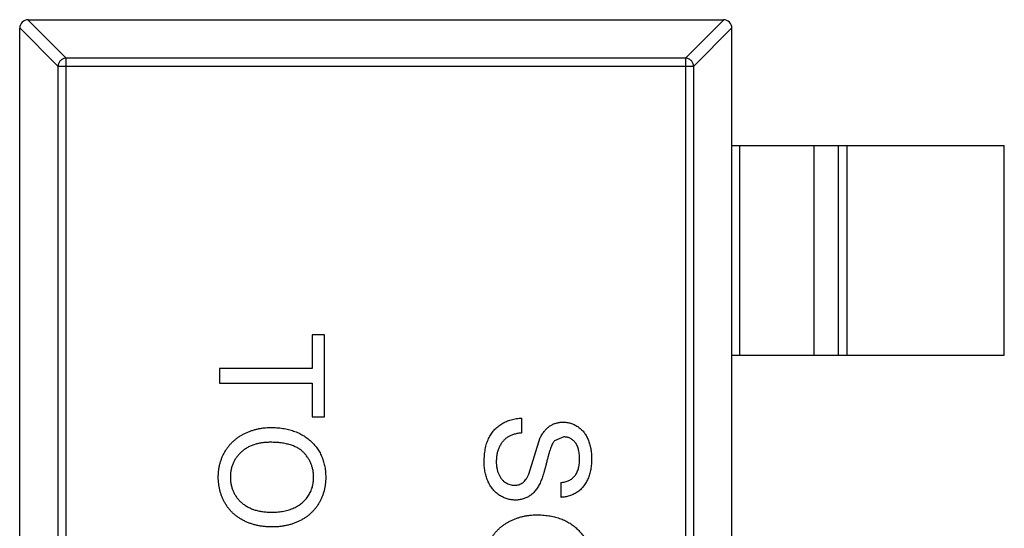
# Model space of a CAD drawing. Header units: millimetres. Extents: x -16 to 538, y -56 to 87.
# Tile 9 of 162: x 394.12 to 396.47, y -3.18 to -1.97. Entities that reach past the tile are written whole.
import ezdxf

# ---------------------------------------------------------------- set-up
doc = ezdxf.new("R2010")
doc.units = ezdxf.units.MM
doc.header["$LTSCALE"] = 1.21
doc.header["$MEASUREMENT"] = 0
doc.layers.get('0').update_dxf_attribs({"linetype": 'CONTINUOUS'})

msp = doc.modelspace()

# ---------------------------------------------------------------- linework, layer by layer
at = {"color": 7, "linetype": 'Continuous'}
for p, q in [((394.1402, -1.9678), (394.2316, -2.0592)), ((394.1405, -1.9678), (395.8005, -1.9678)), ((395.7094, -2.0592), (395.8008, -1.9678)), ((394.2119, -2.0789), (394.1205, -1.9875)), ((394.1205, -4.9478), (394.1205, -1.9878)), ((395.8205, -1.9875), (395.7291, -2.0789)), ((395.8205, -4.9478), (395.8205, -1.9878)), ((394.2316, -4.8764), (394.2316, -2.0592)), ((395.7094, -2.0592), (394.2316, -2.0592)), ((395.7094, -2.0592), (395.7094, -4.8764)), ((394.2119, -2.0789), (394.2119, -4.8567)), ((394.2119, -2.0789), (395.7291, -2.0789)), ((395.7291, -4.8567), (395.7291, -2.0789)), ((395.8205, -2.2678), (396.4705, -2.2678)), ((395.8383, -2.2678), (395.8383, -2.7678)), ((396.0165, -2.7678), (396.0165, -2.2678)), ((396.0745, -2.7678), (396.0745, -2.2678)), ((396.0943, -2.2678), (396.0943, -2.7678)), ((396.4705, -2.7678), (396.4705, -2.2678)), ((394.8189, -2.7194), (394.8189, -2.7996)), ((394.8477, -2.7194), (394.8189, -2.7194)), ((394.8477, -2.9149), (394.8477, -2.7194)), ((395.8205, -2.7678), (396.4705, -2.7678)), ((394.5977, -2.7996), (394.5977, -2.8348)), ((394.8189, -2.7996), (394.5977, -2.7996)), ((394.5977, -2.8348), (394.8189, -2.8348)), ((394.8189, -2.8348), (394.8189, -2.9149)), ((394.8189, -2.9149), (394.8477, -2.9149)), ((395.3189, -2.9534), (395.3189, -2.9182)), ((395.3353, -3.0518), (395.363, -2.9647)), ((395.4194, -2.963), (395.3973, -2.972)), ((395.4118, -3.072), (395.4118, -3.1073))]:
    msp.add_line(p, q, dxfattribs=at)
for centre, start, end in [((394.1405, -1.9878), 90, 180), ((395.8005, -1.9878), 0, 90)]:
    msp.add_arc(centre, 0.02, start, end, dxfattribs=at)
for points, knots in [([(394.2316, -2.0592), (394.2291, -2.0593), (394.224, -2.0605), (394.2175, -2.0649), (394.2131, -2.0713), (394.212, -2.0764), (394.2119, -2.0789)], [0, 0, 0, 0, 0.249032, 0.5, 0.750968, 1, 1, 1, 1]), ([(395.7291, -2.0789), (395.729, -2.0764), (395.7278, -2.0713), (395.7234, -2.0649), (395.717, -2.0605), (395.7119, -2.0593), (395.7094, -2.0592)], [0, 0, 0, 0, 0.249032, 0.5, 0.750968, 1, 1, 1, 1]), ([(395.2291, -3.0229), (395.2291, -3.0201), (395.2292, -3.0148), (395.2297, -3.007), (395.2305, -2.9995), (395.2316, -2.9923), (395.2331, -2.9855), (395.2349, -2.979), (395.237, -2.9728), (395.2395, -2.967), (395.2423, -2.9615), (395.2454, -2.9563), (395.2489, -2.9514), (395.2527, -2.9469), (395.2568, -2.9425), (395.2613, -2.9386), (395.2661, -2.9349), (395.2711, -2.9316), (395.2765, -2.9286), (395.282, -2.9259), (395.2877, -2.9236), (395.2936, -2.9218), (395.2997, -2.9203), (395.3059, -2.9192), (395.3123, -2.9184), (395.3167, -2.9182), (395.3189, -2.9182)], [0, 0, 0, 0, 0.052493, 0.102825, 0.151397, 0.198033, 0.242876, 0.285999, 0.327849, 0.368395, 0.407852, 0.446838, 0.485166, 0.523341, 0.561602, 0.59992, 0.638496, 0.677791, 0.71729, 0.756605, 0.796068, 0.835886, 0.875714, 0.916263, 0.95776, 1, 1, 1, 1]), ([(395.363, -2.9647), (395.3646, -2.9617), (395.3677, -2.9561), (395.3732, -2.9484), (395.3793, -2.942), (395.3859, -2.9368), (395.3931, -2.9327), (395.4007, -2.9299), (395.4088, -2.928), (395.4143, -2.9279), (395.4171, -2.9278)], [0, 0, 0, 0, 0.144805, 0.279512, 0.406394, 0.527502, 0.645393, 0.761885, 0.878942, 1, 1, 1, 1]), ([(395.4171, -2.9278), (395.4202, -2.9279), (395.4263, -2.9281), (395.4354, -2.9302), (395.4441, -2.9336), (395.451, -2.9374), (395.4562, -2.9411), (395.46, -2.9442), (395.4635, -2.9476), (395.4667, -2.9514), (395.4697, -2.9554), (395.4724, -2.9597), (395.4749, -2.9644), (395.4779, -2.971), (395.481, -2.9798), (395.4836, -2.9909), (395.4852, -3.0025), (395.4854, -3.0105), (395.4855, -3.0146)], [0, 0, 0, 0, 0.074995, 0.149165, 0.223664, 0.300412, 0.33957, 0.378921, 0.418096, 0.45823, 0.498427, 0.539708, 0.582216, 0.625824, 0.715481, 0.807384, 0.901634, 1, 1, 1, 1]), ([(394.5945, -3.0592), (394.5945, -3.0563), (394.5946, -3.0506), (394.5955, -3.0422), (394.5967, -3.034), (394.5986, -3.026), (394.601, -3.0183), (394.6039, -3.0108), (394.6073, -3.0035), (394.6113, -2.9965), (394.6157, -2.9899), (394.6205, -2.9836), (394.6257, -2.9777), (394.6314, -2.9723), (394.6373, -2.9672), (394.6437, -2.9627), (394.6504, -2.9585), (394.6575, -2.9547), (394.6648, -2.9514), (394.6723, -2.9485), (394.6799, -2.9461), (394.6876, -2.9441), (394.6954, -2.9425), (394.7033, -2.9414), (394.7113, -2.9407), (394.7167, -2.9406), (394.7194, -2.9406)], [0, 0, 0, 0, 0.044697, 0.088534, 0.131409, 0.173814, 0.215715, 0.257247, 0.298848, 0.340604, 0.382029, 0.42297, 0.463632, 0.504048, 0.544591, 0.584964, 0.626265, 0.667979, 0.709943, 0.751382, 0.792619, 0.833948, 0.875008, 0.916446, 0.957907, 1, 1, 1, 1]), ([(394.7194, -2.9406), (394.7244, -2.9407), (394.7342, -2.9408), (394.7484, -2.9424), (394.7618, -2.945), (394.7743, -2.9487), (394.786, -2.9533), (394.7969, -2.959), (394.8069, -2.9658), (394.8161, -2.9735), (394.8242, -2.9822), (394.8314, -2.9914), (394.8375, -3.0012), (394.8424, -3.0117), (394.8462, -3.0227), (394.8489, -3.0344), (394.8506, -3.0467), (394.8508, -3.055), (394.8509, -3.0593)], [0, 0, 0, 0, 0.075226, 0.146575, 0.2145, 0.27953, 0.342403, 0.403496, 0.463762, 0.523864, 0.583252, 0.641302, 0.698898, 0.756295, 0.814628, 0.874325, 0.935783, 1, 1, 1, 1]), ([(395.3189, -2.9534), (395.3157, -2.9538), (395.3096, -2.9545), (395.301, -2.9566), (395.2932, -2.9593), (395.2863, -2.9626), (395.2801, -2.967), (395.2746, -2.9723), (395.2698, -2.9788), (395.2655, -2.986), (395.2622, -2.9941), (395.2597, -3.0027), (395.2582, -3.0119), (395.2581, -3.0181), (395.258, -3.0213)], [0, 0, 0, 0, 0.093796, 0.180188, 0.260363, 0.334847, 0.407093, 0.481448, 0.559271, 0.64227, 0.728586, 0.815978, 0.906035, 1, 1, 1, 1]), ([(394.719, -2.9758), (394.7154, -2.9759), (394.7083, -2.976), (394.6981, -2.9772), (394.6884, -2.979), (394.6793, -2.9816), (394.6708, -2.9849), (394.6629, -2.989), (394.6555, -2.9938), (394.6489, -2.9994), (394.6429, -3.0055), (394.6376, -3.012), (394.6332, -3.0189), (394.6296, -3.0262), (394.6268, -3.0339), (394.6248, -3.0419), (394.6236, -3.0504), (394.6234, -3.0561), (394.6233, -3.059)], [0, 0, 0, 0, 0.075964, 0.148125, 0.217201, 0.2833, 0.347202, 0.4093, 0.470426, 0.531588, 0.591739, 0.650258, 0.707303, 0.764208, 0.821148, 0.879119, 0.938423, 1, 1, 1, 1]), ([(394.8221, -3.0595), (394.822, -3.0567), (394.8219, -3.0512), (394.8207, -3.043), (394.8188, -3.0351), (394.8163, -3.0276), (394.8129, -3.0203), (394.8087, -3.0134), (394.8039, -3.0067), (394.7984, -3.0004), (394.792, -2.9945), (394.7844, -2.9895), (394.7759, -2.9853), (394.7664, -2.9818), (394.756, -2.9791), (394.7445, -2.9772), (394.7321, -2.9761), (394.7235, -2.9759), (394.719, -2.9758)], [0, 0, 0, 0, 0.055943, 0.110382, 0.164048, 0.216759, 0.269601, 0.323009, 0.377581, 0.433449, 0.490922, 0.550625, 0.613117, 0.679861, 0.751358, 0.828261, 0.910795, 1, 1, 1, 1]), ([(395.3973, -2.972), (395.3965, -2.9729), (395.3949, -2.9748), (395.3927, -2.9783), (395.3905, -2.9828), (395.3884, -2.9881), (395.3862, -2.9943), (395.3839, -3.0013), (395.3817, -3.0093), (395.3795, -3.0179), (395.3774, -3.0266), (395.3752, -3.0349), (395.3732, -3.0424), (395.3712, -3.0493), (395.3692, -3.0556), (395.3673, -3.0611), (395.3655, -3.0659), (395.3643, -3.0689), (395.3637, -3.0703)], [0, 0, 0, 0, 0.032743, 0.07241, 0.119611, 0.174673, 0.237345, 0.308352, 0.38763, 0.474784, 0.563332, 0.645136, 0.720203, 0.789134, 0.851497, 0.907331, 0.956969, 1, 1, 1, 1]), ([(395.4567, -3.016), (395.4567, -3.0137), (395.4566, -3.0094), (395.456, -3.0032), (395.4552, -2.9975), (395.454, -2.9922), (395.4525, -2.9873), (395.4507, -2.9829), (395.4484, -2.9791), (395.4458, -2.9756), (395.443, -2.9727), (395.44, -2.9701), (395.437, -2.9679), (395.4337, -2.9661), (395.4303, -2.9647), (395.4268, -2.9638), (395.4231, -2.9631), (395.4206, -2.9631), (395.4194, -2.963)], [0, 0, 0, 0, 0.091511, 0.177143, 0.257108, 0.331198, 0.400592, 0.465625, 0.526973, 0.585443, 0.641399, 0.695044, 0.746782, 0.796959, 0.847545, 0.897439, 0.947649, 1, 1, 1, 1]), ([(395.3033, -3.1137), (395.3, -3.1135), (395.2935, -3.1133), (395.284, -3.111), (395.2747, -3.1075), (395.2673, -3.1034), (395.2617, -3.0995), (395.2577, -3.0963), (395.254, -3.0927), (395.2504, -3.0888), (395.2471, -3.0846), (395.2441, -3.0801), (395.2413, -3.0753), (395.2379, -3.0684), (395.2343, -3.0593), (395.2313, -3.0477), (395.2294, -3.0355), (395.2292, -3.0271), (395.2291, -3.0229)], [0, 0, 0, 0, 0.074816, 0.148535, 0.223872, 0.301297, 0.340894, 0.38034, 0.420127, 0.45995, 0.500831, 0.541907, 0.584439, 0.62808, 0.717267, 0.80786, 0.901925, 1, 1, 1, 1]), ([(395.258, -3.0213), (395.258, -3.0241), (395.2581, -3.0297), (395.2593, -3.0376), (395.2611, -3.0451), (395.2637, -3.052), (395.2669, -3.0583), (395.2708, -3.0637), (395.2751, -3.0683), (395.2801, -3.072), (395.2853, -3.0748), (395.2906, -3.0769), (395.2961, -3.0782), (395.2997, -3.0783), (395.3016, -3.0784)], [0, 0, 0, 0, 0.105584, 0.205868, 0.300947, 0.393002, 0.480949, 0.562874, 0.641461, 0.717742, 0.791772, 0.862716, 0.931777, 1, 1, 1, 1]), ([(395.4855, -3.0146), (395.4854, -3.019), (395.4852, -3.0277), (395.4836, -3.0402), (395.4807, -3.052), (395.4776, -3.0612), (395.4744, -3.068), (395.4718, -3.0728), (395.4689, -3.0773), (395.4658, -3.0815), (395.4624, -3.0854), (395.4588, -3.0889), (395.4549, -3.0922), (395.4493, -3.0962), (395.4419, -3.1004), (395.4324, -3.104), (395.4223, -3.1065), (395.4153, -3.107), (395.4118, -3.1073)], [0, 0, 0, 0, 0.100475, 0.195644, 0.286083, 0.372983, 0.415026, 0.456052, 0.495939, 0.535566, 0.574087, 0.612519, 0.651081, 0.689513, 0.766237, 0.84235, 0.919974, 1, 1, 1, 1]), ([(395.4118, -3.072), (395.4136, -3.0718), (395.4171, -3.0713), (395.4222, -3.0702), (395.4269, -3.0687), (395.4313, -3.0669), (395.4353, -3.0648), (395.439, -3.0622), (395.4423, -3.0593), (395.4454, -3.0561), (395.4481, -3.0525), (395.4504, -3.0484), (395.4523, -3.044), (395.4539, -3.0392), (395.4552, -3.0339), (395.4561, -3.0283), (395.4565, -3.0223), (395.4566, -3.0181), (395.4567, -3.016)], [0, 0, 0, 0, 0.067155, 0.131403, 0.192732, 0.251253, 0.307704, 0.362699, 0.417778, 0.472304, 0.527873, 0.58523, 0.645057, 0.707952, 0.774434, 0.84494, 0.920404, 1, 1, 1, 1]), ([(395.3016, -3.0784), (395.3034, -3.0783), (395.3069, -3.0782), (395.3121, -3.0771), (395.3168, -3.075), (395.3212, -3.0724), (395.3253, -3.0687), (395.3291, -3.064), (395.3325, -3.0583), (395.3343, -3.054), (395.3353, -3.0518)], [0, 0, 0, 0, 0.117768, 0.230176, 0.339843, 0.450625, 0.566943, 0.696021, 0.839438, 1, 1, 1, 1]), ([(394.7223, -3.1778), (394.7192, -3.1777), (394.7131, -3.1776), (394.704, -3.1769), (394.6952, -3.1757), (394.6866, -3.1741), (394.6783, -3.1719), (394.6702, -3.1693), (394.6624, -3.1662), (394.6548, -3.1626), (394.6476, -3.1586), (394.6408, -3.1542), (394.6345, -3.1494), (394.6286, -3.1442), (394.6232, -3.1386), (394.6183, -3.1326), (394.6137, -3.1262), (394.6097, -3.1194), (394.6062, -3.1124), (394.603, -3.1052), (394.6004, -3.0979), (394.5982, -3.0904), (394.5966, -3.0828), (394.5954, -3.075), (394.5946, -3.0672), (394.5945, -3.0618), (394.5945, -3.0592)], [0, 0, 0, 0, 0.04756, 0.093962, 0.139112, 0.183626, 0.227457, 0.270703, 0.313611, 0.35626, 0.398366, 0.439557, 0.480045, 0.519888, 0.559658, 0.599421, 0.639208, 0.679668, 0.72002, 0.759859, 0.79956, 0.839199, 0.878956, 0.918794, 0.959083, 1, 1, 1, 1]), ([(394.6233, -3.059), (394.6234, -3.062), (394.6236, -3.0678), (394.6248, -3.0764), (394.6269, -3.0845), (394.6296, -3.0923), (394.6334, -3.0996), (394.6377, -3.1065), (394.6431, -3.113), (394.6491, -3.1191), (394.6559, -3.1246), (394.6634, -3.1295), (394.6717, -3.1335), (394.6805, -3.1369), (394.6901, -3.1394), (394.7003, -3.1412), (394.7112, -3.1423), (394.7187, -3.1424), (394.7225, -3.1425)], [0, 0, 0, 0, 0.061055, 0.119545, 0.176806, 0.232956, 0.288583, 0.344667, 0.401662, 0.46054, 0.520477, 0.581213, 0.643431, 0.707961, 0.775371, 0.846414, 0.921152, 1, 1, 1, 1]), ([(394.8509, -3.0593), (394.8509, -3.0621), (394.8508, -3.0678), (394.85, -3.076), (394.8487, -3.0841), (394.8469, -3.092), (394.8446, -3.0996), (394.8418, -3.1071), (394.8384, -3.1143), (394.8346, -3.1213), (394.8303, -3.128), (394.8255, -3.1342), (394.8204, -3.1401), (394.8149, -3.1456), (394.809, -3.1507), (394.8026, -3.1553), (394.7959, -3.1596), (394.7887, -3.1634), (394.7813, -3.1668), (394.7736, -3.1697), (394.7657, -3.1722), (394.7575, -3.1743), (394.749, -3.1758), (394.7403, -3.177), (394.7314, -3.1776), (394.7254, -3.1777), (394.7223, -3.1778)], [0, 0, 0, 0, 0.043099, 0.085587, 0.126908, 0.167967, 0.20845, 0.249025, 0.289281, 0.33001, 0.370598, 0.410466, 0.450033, 0.489688, 0.529116, 0.569037, 0.609703, 0.650759, 0.692509, 0.734219, 0.776707, 0.819552, 0.863351, 0.907839, 0.953334, 1, 1, 1, 1]), ([(394.7225, -3.1425), (394.725, -3.1425), (394.7299, -3.1424), (394.737, -3.1419), (394.7439, -3.1412), (394.7506, -3.1401), (394.7571, -3.1386), (394.7633, -3.1369), (394.7693, -3.1349), (394.775, -3.1325), (394.7804, -3.1299), (394.7856, -3.1269), (394.7904, -3.1236), (394.7949, -3.1202), (394.7991, -3.1163), (394.8029, -3.1122), (394.8065, -3.1077), (394.8097, -3.103), (394.8126, -3.0981), (394.8151, -3.0931), (394.8173, -3.0879), (394.819, -3.0825), (394.8204, -3.0769), (394.8214, -3.0713), (394.8219, -3.0654), (394.822, -3.0615), (394.8221, -3.0595)], [0, 0, 0, 0, 0.050852, 0.099752, 0.147438, 0.194086, 0.239171, 0.28334, 0.326577, 0.368936, 0.410572, 0.451051, 0.490877, 0.530044, 0.568937, 0.607578, 0.64642, 0.685679, 0.724799, 0.763513, 0.802173, 0.84074, 0.879649, 0.919071, 0.959098, 1, 1, 1, 1]), ([(395.3637, -3.0703), (395.3629, -3.0721), (395.3613, -3.0756), (395.3585, -3.0806), (395.3556, -3.0853), (395.3525, -3.0896), (395.3493, -3.0935), (395.3459, -3.097), (395.3423, -3.1003), (395.3385, -3.1031), (395.3346, -3.1056), (395.3306, -3.1078), (395.3264, -3.1095), (395.3221, -3.1111), (395.3175, -3.1122), (395.3129, -3.1131), (395.3081, -3.1136), (395.3049, -3.1136), (395.3033, -3.1137)], [0, 0, 0, 0, 0.074931, 0.147078, 0.216364, 0.282503, 0.346688, 0.408836, 0.469262, 0.528432, 0.587001, 0.644416, 0.702189, 0.759767, 0.81849, 0.877633, 0.93802, 1, 1, 1, 1]), ([(395.2291, -3.2675), (395.2292, -3.2646), (395.2292, -3.2589), (395.2301, -3.2505), (395.2314, -3.2423), (395.2332, -3.2344), (395.2356, -3.2266), (395.2385, -3.2191), (395.2419, -3.2119), (395.2459, -3.2049), (395.2503, -3.1982), (395.2551, -3.1919), (395.2603, -3.1861), (395.266, -3.1807), (395.2719, -3.1756), (395.2783, -3.171), (395.285, -3.1668), (395.2921, -3.1631), (395.2995, -3.1597), (395.307, -3.1569), (395.3145, -3.1544), (395.3222, -3.1524), (395.33, -3.1508), (395.3379, -3.1498), (395.3459, -3.149), (395.3513, -3.1489), (395.354, -3.1489)], [0, 0, 0, 0, 0.044697, 0.088534, 0.131409, 0.173814, 0.215715, 0.257247, 0.298848, 0.340604, 0.382029, 0.42297, 0.463632, 0.504048, 0.544591, 0.584964, 0.626265, 0.667979, 0.709943, 0.751382, 0.792619, 0.833948, 0.875008, 0.916446, 0.957907, 1, 1, 1, 1]), ([(395.354, -3.1489), (395.359, -3.149), (395.3688, -3.1492), (395.383, -3.1508), (395.3964, -3.1533), (395.4089, -3.157), (395.4206, -3.1617), (395.4316, -3.1673), (395.4416, -3.1741), (395.4507, -3.1819), (395.4589, -3.1905), (395.4661, -3.1997), (395.4721, -3.2096), (395.477, -3.22), (395.4808, -3.2311), (395.4835, -3.2428), (395.4852, -3.255), (395.4854, -3.2634), (395.4855, -3.2677)], [0, 0, 0, 0, 0.075226, 0.146575, 0.2145, 0.27953, 0.342403, 0.403496, 0.463762, 0.523864, 0.583252, 0.641302, 0.698898, 0.756295, 0.814628, 0.874325, 0.935783, 1, 1, 1, 1])]:
    msp.add_open_spline(points, degree=3, knots=knots, dxfattribs=at)

doc.saveas('drawing.dxf')
